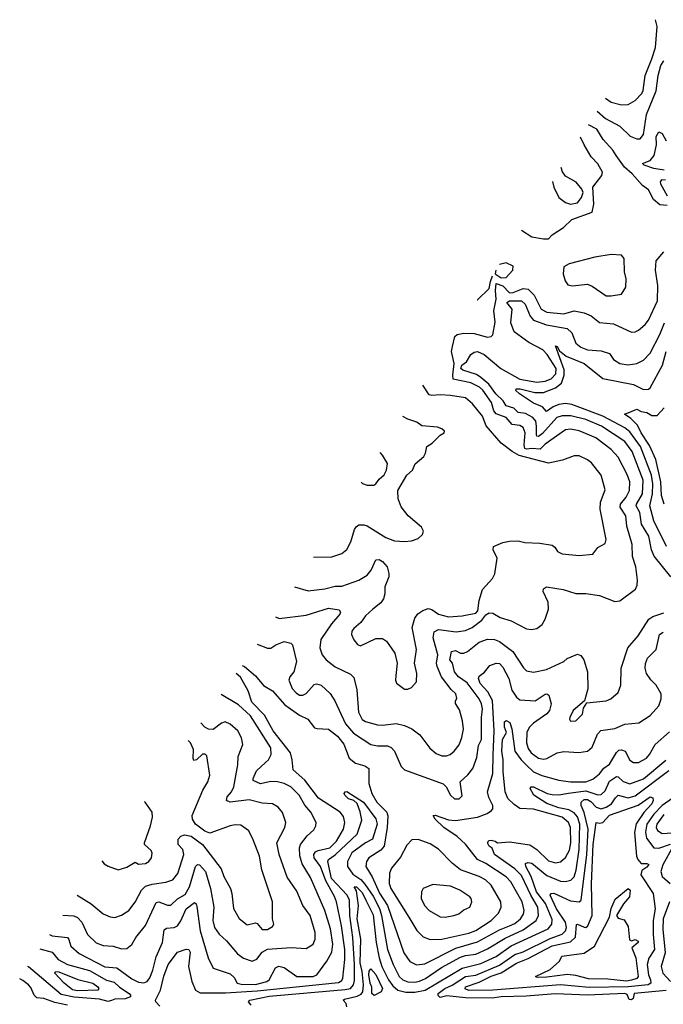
# Model space of a CAD drawing. Extents: x 1246169 to 1426871, y 660025 to 763458.
# Tile 189 of 256: x 1284263 to 1288062, y 720511 to 726325. Entities that reach past the tile are written whole.
import ezdxf

# ---------------------------------------------------------------- set-up
doc = ezdxf.new("R2010")
doc.units = 0

msp = doc.modelspace()

# ---------------------------------------------------------------- linework, layer by layer
at = {"layer": '0CON20XD'}
for points in [[(1287720.1, 725861.2), (1287755, 725837.1), (1287815, 725822.1), (1287855, 725823.8), (1287895, 725847.9), (1287935, 725888.2), (1287942.6, 725907.4), (1287954, 725995), (1287995, 726092.7), (1288015, 726160.8), (1288025.4, 726285), (1288014.9, 726324.8)], [(1287671.4, 725784.7), (1287720.4, 725740.4), (1287805, 725695.9), (1287866.9, 725636.9), (1287905, 725620.3), (1287925, 725620.3), (1287945, 725647.1), (1287963.4, 725765), (1288019, 725905), (1288031, 725995), (1288047.7, 726055), (1288065, 726081.8)], [(1288085, 725228.2), (1288041.2, 725231.2), (1288003.9, 725263.9), (1287975, 725320), (1287940, 725345), (1287877.9, 725415), (1287833.3, 725453.3), (1287783.3, 725523.3), (1287763.1, 725555), (1287707.2, 725617.2), (1287668.9, 725678.9), (1287620.4, 725704.4)], [(1288067.2, 725437.2), (1288005, 725446.4), (1287948, 725465), (1287940, 725475), (1287985, 725494.3), (1288007.2, 725522.8), (1288022.5, 725585), (1288018.9, 725635), (1288035, 725662.3), (1288055, 725653.2), (1288078.9, 725608.9)], [(1287224, 725081.1), (1287285, 725043.3), (1287355, 725030), (1287385, 725031.2), (1287406, 725055), (1287472.3, 725097.7), (1287522, 725145), (1287641.3, 725188.7), (1287652.4, 725235), (1287646.2, 725335), (1287699.5, 725405), (1287702.5, 725425), (1287675, 725473.1), (1287636.5, 725515), (1287595.4, 725585.4), (1287574, 725631.4)], [(1287407.5, 725369.7), (1287408.4, 725368.4), (1287415.2, 725335), (1287444.8, 725275), (1287485, 725245.4), (1287515, 725235.5), (1287555, 725242.5), (1287579.1, 725275), (1287588.2, 725305), (1287580.6, 725325), (1287546.9, 725365), (1287485, 725401.8), (1287467.3, 725427.3), (1287459.5, 725451.5)], [(1288075, 725377.2), (1288051, 725379), (1288043.6, 725366.4), (1288045.3, 725355), (1288085, 725283.9)], [(1285772.4, 722798.4), (1285795, 722789.4), (1285955, 722808.4), (1286085, 722850), (1286149.4, 722839.4), (1286155.8, 722825.8), (1286152.9, 722815), (1286102.6, 722757.4), (1286041.2, 722665), (1286033.8, 722615), (1286048.5, 722575), (1286071.2, 722545), (1286125, 722503.2), (1286215, 722460), (1286235, 722440.8), (1286252.6, 722367.4), (1286263.3, 722235), (1286285, 722192.7), (1286305, 722180.4), (1286375, 722161.5), (1286405, 722159.3), (1286485, 722169.6), (1286535, 722157.3), (1286577.9, 722137.9), (1286625, 722102.9), (1286683, 722023), (1286721.1, 721991.1), (1286755, 721978.7), (1286782, 721978), (1286804.1, 721985.9), (1286828.5, 722005), (1286856.8, 722043.2), (1286872.9, 722087.1), (1286881.9, 722135), (1286877.1, 722185), (1286859, 722249), (1286835, 722287.5), (1286835, 722302.5), (1286843.2, 722316.8), (1286838, 722345), (1286810.3, 722370.3), (1286753.7, 722443.7), (1286726.7, 722505), (1286723.3, 722525), (1286730.2, 722575), (1286703, 722675), (1286710.2, 722709.8), (1286735, 722724.1), (1286838.9, 722711.1), (1286895, 722718.2), (1286933.5, 722735), (1286991, 722779), (1287015, 722810.4), (1287035, 722823.3), (1287055, 722820.3), (1287100, 722795), (1287164.7, 722774.7), (1287255, 722727.5), (1287283.2, 722723.2), (1287315, 722730), (1287346.6, 722753.4), (1287365.5, 722784.5), (1287383.5, 722845), (1287381.8, 722885), (1287352.2, 722947.8), (1287355.6, 722964.4), (1287372.5, 722975), (1287470.3, 722960.3), (1287545, 722937.3), (1287605, 722936.9), (1287685, 722925.7), (1287775, 722890), (1287805, 722893.8), (1287897.4, 722962.6), (1287908.1, 722985), (1287910, 723015), (1287898.9, 723095), (1287880, 723155), (1287877.3, 723225), (1287845.9, 723335), (1287841.6, 723395), (1287806.4, 723446.4), (1287809.7, 723465), (1287842.4, 723505), (1287861.6, 723545), (1287864.2, 723595), (1287849.1, 723639.1), (1287795, 723741.5), (1287755, 723786.7), (1287662.7, 723855), (1287565, 723896.5), (1287515, 723906.1), (1287485, 723902.9), (1287365, 723817.6), (1287335, 723789.6), (1287285, 723793.2), (1287255, 723789), (1287245, 723793.5), (1287239.8, 723815), (1287247, 723885), (1287235, 723916.6), (1287215, 723928.7), (1287169.5, 723935), (1287135.4, 723975.4), (1287075, 723997.8), (1287062.3, 724015), (1287047.8, 724065), (1286997.6, 724137.6), (1286977.8, 724155), (1286925, 724180.4), (1286822.5, 724202.5), (1286818.8, 724225), (1286828.4, 724295), (1286812.4, 724365), (1286817.8, 724395), (1286831.9, 724455), (1286845, 724466.3), (1286885, 724472.8), (1286945, 724471.8), (1287025, 724449.7), (1287045, 724454.5), (1287055.3, 724464.7), (1287068.8, 724538.8), (1287062.3, 724605), (1287075.6, 724675), (1287070.6, 724725), (1287075, 724766.8), (1287115, 724752.9), (1287155, 724712.8), (1287175, 724713.8), (1287235, 724737.4), (1287263.5, 724733.5), (1287299.1, 724699.1), (1287341, 724615), (1287375, 724597.4), (1287475, 724587.5), (1287535, 724604.7), (1287595, 724593), (1287637, 724577), (1287685, 724536.5), (1287768.9, 724528.9), (1287875, 724480), (1287895, 724481.5), (1287915, 724491.5), (1287955.3, 724524.7), (1287975, 724550), (1288026.9, 724665), (1288029.3, 724755), (1288016.7, 724845), (1288019.3, 724900.7), (1288065.4, 724955)], [(1287755, 724693.6), (1287815.4, 724704.6), (1287841.1, 724745), (1287842.7, 724795), (1287833.6, 724835), (1287830.5, 724915), (1287815.6, 724935), (1287755, 724938.4), (1287657.3, 724922.7), (1287505.9, 724884.1), (1287474.7, 724865), (1287470.4, 724825), (1287482.4, 724782.4), (1287498.7, 724758.7), (1287525, 724752.6), (1287615, 724763.3), (1287641.5, 724751.5), (1287724, 724695), (1287755, 724693.6)], [(1287074.4, 724845.9), (1287068.8, 724825), (1287105, 724800.7), (1287135, 724802.9), (1287173.3, 724845), (1287175, 724870), (1287135, 724890), (1287095.3, 724878.7)], [(1286962.6, 724670), (1286965, 724671.2), (1287035, 724738), (1287041, 724779), (1287052.8, 724811.9)], [(1288105.4, 723035), (1288007.2, 723157.2), (1287991.9, 723195), (1287975.6, 723275), (1287932.6, 723345), (1287923.3, 723415), (1287902, 723455), (1287902.8, 723465), (1287940, 723525), (1287942.9, 723605), (1287877.3, 723775), (1287835, 723833.5), (1287698, 723925), (1287605, 723963.6), (1287516.1, 723986.1), (1287465.2, 723984.8), (1287433.9, 723975), (1287348.7, 723881.3), (1287325, 723863), (1287315.3, 723865.3), (1287312.7, 723872.7), (1287312.7, 723925), (1287308.7, 723955), (1287292.7, 723975), (1287249.1, 723999.1), (1287205, 724004.4), (1287180.5, 724030.5), (1287134.7, 724045), (1287117.4, 724075), (1287072.6, 724115), (1287032.4, 724172.4), (1286985, 724212.4), (1286958.9, 724228.9), (1286879.6, 724255), (1286867.5, 724265), (1286871.9, 724285), (1286899.7, 724305), (1286925, 724347.9), (1286945, 724362.4), (1286965.2, 724365.2), (1287005, 724347.2), (1287103.5, 724265), (1287215, 724202.5), (1287315, 724183.9), (1287365, 724190.3), (1287400.8, 724205), (1287426.7, 724233.3), (1287430, 724265), (1287376.9, 724346.9), (1287350, 724375), (1287268.4, 724418.4), (1287182.1, 724482.1), (1287162, 724535), (1287170, 724615), (1287139.1, 724655), (1287154.4, 724665.6), (1287224.8, 724664.8), (1287245.8, 724645), (1287276.5, 724575), (1287295, 724551.1), (1287372.6, 724522.6), (1287495, 724500.5), (1287521.9, 724475), (1287545.9, 724415), (1287575, 724391), (1287615.3, 724374.7), (1287695, 724368.7), (1287743.5, 724353.5), (1287767.4, 724317.4), (1287804.7, 724294.7), (1287855, 724286.2), (1287905, 724294.1), (1287944.4, 724315), (1287985, 724355.6), (1288040.6, 724465), (1288069.6, 724535)], [(1288080.2, 723215), (1288006.2, 723365), (1287982, 723455), (1287998.5, 723525), (1288000.4, 723585), (1287992.1, 723635), (1287927.8, 723805), (1287865, 723891.6), (1287835, 723914.1), (1287705, 723982.7), (1287522.6, 724052.6), (1287485, 724058.3), (1287445, 724052.7), (1287411.1, 724038.9), (1287372.1, 724012.1), (1287349.2, 724039.2), (1287295, 724060.7), (1287212.9, 724115), (1287191.1, 724135), (1287194.3, 724145.7), (1287218, 724145), (1287302.8, 724122.8), (1287355, 724123.9), (1287425, 724151.6), (1287461.8, 724178.2), (1287477.6, 724225), (1287477.5, 724257.5), (1287425, 724398.8), (1287435, 724394.2), (1287449.3, 724369.3), (1287487.6, 724337.6), (1287595.1, 724295.1), (1287705, 724205.8), (1287885, 724170.7), (1287945, 724141.5), (1287975, 724142.5), (1287985, 724150.6), (1288058, 724285), (1288078.5, 724365)], [(1285885.1, 722975.7), (1285965, 722952.7), (1286065, 722964.6), (1286125, 722979.6), (1286165, 722980.4), (1286265, 723015.3), (1286314.5, 723045), (1286337.5, 723075), (1286365, 723136), (1286385, 723137.1), (1286405, 723125.6), (1286431.5, 723095), (1286442.5, 723055), (1286441.3, 723035), (1286417.7, 722975), (1286419.1, 722935), (1286411.2, 722905), (1286395, 722881.5), (1286347.8, 722845), (1286305, 722804), (1286276, 722765), (1286235, 722730.8), (1286224.5, 722715), (1286222.3, 722695), (1286235, 722662.2), (1286256.1, 722636.1), (1286275, 722626.9), (1286365, 722670), (1286405, 722670), (1286427.5, 722655), (1286477.1, 722585), (1286491.4, 722525), (1286482.9, 722452.9), (1286481.1, 722425), (1286486.9, 722406.9), (1286535, 722372.5), (1286555, 722371.5), (1286575, 722380.6), (1286604.3, 722415), (1286606.4, 722463.6), (1286593.1, 722525), (1286604.3, 722605), (1286580.4, 722735), (1286595, 722791.2), (1286613.8, 722816.2), (1286642.9, 722837.1), (1286675, 722848.8), (1286695, 722842.1), (1286735, 722813.7), (1286795, 722798.2), (1286875, 722804.3), (1286955, 722821.3), (1286966.9, 722835), (1286975.8, 722895), (1286995, 722960.8), (1287054.3, 723025.7), (1287067.8, 723052.2), (1287081.1, 723145), (1287057.5, 723195), (1287059.2, 723215), (1287115, 723237.6), (1287154.8, 723245.2), (1287205, 723246.7), (1287245, 723237.5), (1287334, 723234), (1287405, 723221.9), (1287421.1, 723211.1), (1287437.5, 723185), (1287465, 723170.6), (1287565, 723160.8), (1287645, 723168.8), (1287675, 723208.8), (1287718.3, 723231.7), (1287725.5, 723255), (1287688.5, 723435), (1287690.8, 723475), (1287718.3, 723548.3), (1287695.6, 723635), (1287637.4, 723707.4), (1287615, 723725.6), (1287565, 723750), (1287535, 723749.4), (1287466.9, 723723.1), (1287385, 723707), (1287211.3, 723751.3), (1287169.2, 723775), (1287104, 723825), (1287016.6, 723926.6), (1286995, 723984), (1286935, 724056.5), (1286895, 724091.1), (1286805.8, 724105.8), (1286745, 724110.4), (1286695, 724104.8), (1286680, 724110), (1286642.4, 724166.6)], [(1288067.1, 723465), (1288051.6, 723515), (1288047.9, 723595), (1288017.3, 723727.3), (1287980.2, 723810.2), (1287930.9, 723885), (1287909.9, 723929.9), (1287869.3, 723969.3), (1287832, 723995), (1287863.4, 724006.6), (1287905, 724025.6), (1287931.1, 724011.1), (1287965, 724006), (1287995, 723987.7), (1288025, 723987.5), (1288067.1, 724032.9)], [(1285997.2, 723152), (1286105, 723152.5), (1286165, 723173.3), (1286193.9, 723196.1), (1286217.4, 723242.6), (1286238.8, 723315), (1286248.9, 723331.1), (1286265, 723341.2), (1286295, 723342.5), (1286315, 723335.4), (1286425, 723267.5), (1286475, 723247.8), (1286535, 723242.9), (1286575, 723247.3), (1286615, 723261.3), (1286640.8, 723285), (1286645.6, 723305), (1286635, 723328.8), (1286555.2, 723395), (1286515, 723448.9), (1286496.9, 723495), (1286495.7, 723545), (1286548, 723635), (1286581.9, 723665), (1286597.3, 723702.7), (1286647.8, 723745), (1286658.6, 723765), (1286665.7, 723804.3), (1286698.2, 723825), (1286745, 723872.1), (1286768.8, 723885), (1286770, 723895), (1286755, 723909.2), (1286728.7, 723918.7), (1286636.8, 723926.8), (1286607.6, 723947.6), (1286553.8, 723965), (1286524.7, 723981.4)], [(1286278.3, 723594), (1286285.9, 723585.9), (1286315, 723576.2), (1286353.6, 723576.4), (1286365, 723583.3), (1286385, 723612.5), (1286415, 723637.5), (1286427.5, 723665), (1286433.8, 723705), (1286404.1, 723754.1), (1286390, 723769.7)], [(1285665.5, 722637.3), (1285725, 722613.6), (1285745, 722613.9), (1285775, 722634.1), (1285825, 722653.9), (1285863, 722643), (1285873, 722633), (1285897.5, 722535), (1285880.4, 722475), (1285857.9, 722445), (1285850.9, 722425), (1285870.9, 722375), (1285895, 722350), (1285915, 722337.1), (1285935, 722335.5), (1285955, 722346.7), (1286000.3, 722399.7), (1286015, 722404), (1286043.3, 722395), (1286095, 722345.8), (1286123.6, 722303.6), (1286187, 722167), (1286232.6, 722112.6), (1286335, 722045.3), (1286375, 722036.9), (1286435, 722036.2), (1286455, 722026.7), (1286475.6, 722005), (1286514.7, 721914.7), (1286534, 721895), (1286761.9, 721811.9), (1286780.8, 721795), (1286805, 721746), (1286830, 721725), (1286856.7, 721725), (1286875, 721742.5), (1286862.9, 721825), (1286907.8, 721865), (1286937.6, 721902.4), (1286961, 721969), (1286971.9, 722038.1), (1286988.9, 722075), (1286988.1, 722205), (1286994, 722255), (1286989.4, 722285), (1286975.2, 722315), (1286905, 722408.2), (1286853.4, 722445), (1286830.2, 722475), (1286818.2, 722525), (1286802.2, 722545), (1286811.3, 722595), (1286835, 722600.7), (1286865, 722584.6), (1286885, 722584.1), (1286906, 722594), (1286975, 722649.1), (1287025, 722666.6), (1287065, 722664.6), (1287095, 722653.2), (1287173.2, 722595), (1287236.9, 722496.9), (1287255, 722479.2), (1287295, 722471.5), (1287372.3, 722487.7), (1287474.2, 722535.8), (1287495, 722553.3), (1287555, 722578), (1287575, 722570), (1287592, 722545), (1287614.4, 722474.4), (1287616.8, 722373.2), (1287597, 722303), (1287530, 722245), (1287510.8, 722205), (1287508, 722195), (1287515, 722182), (1287546.2, 722185), (1287584, 722225), (1287590.5, 722259.5), (1287610, 722290), (1287725, 722302.2), (1287752, 722315), (1287795, 722351.2), (1287811.9, 722395), (1287813.5, 722495), (1287853.1, 722615), (1287912.9, 722687.1), (1287975.7, 722784.3), (1287999.1, 722800.9), (1288065, 722822.5)], [(1285575.8, 722512.2), (1285590, 722505), (1285655, 722450), (1285702.9, 722392.9), (1285755, 722361.4), (1285828.2, 722278.2), (1285915, 722217.5), (1285964.1, 722194.1), (1286004, 722144), (1286018.5, 722138.5), (1286085, 722136), (1286139.6, 722095), (1286176.4, 722046.4), (1286208.5, 721965), (1286245, 721935.3), (1286299.9, 721919.9), (1286323.3, 721903.3), (1286324.7, 721815.3), (1286341.7, 721755), (1286371.6, 721705), (1286429.5, 721645), (1286436.2, 721623.8), (1286432.5, 721555), (1286414.5, 721445.5), (1286395, 721420.6), (1286323.8, 721375), (1286310, 721355), (1286306.8, 721325), (1286343.3, 721263.3), (1286387.8, 721167.8), (1286434.4, 721094.4), (1286530, 720815), (1286565, 720763.6), (1286605, 720744.6), (1286655, 720750.3), (1286837.2, 720842.8), (1286965, 720879), (1287095, 720951.2), (1287155, 720973.6), (1287185, 720987.9), (1287219.2, 721015), (1287237.3, 721042.7), (1287241.6, 721065), (1287228.6, 721115), (1287161.1, 721235), (1287135, 721262.6), (1287015, 721342.7), (1286964.6, 721365), (1286895, 721457.1), (1286845, 721502), (1286766.9, 721555), (1286715.7, 721605), (1286704, 721625), (1286715, 721627.8), (1286795, 721599.2), (1286835, 721595.3), (1286965, 721616.7), (1287021.8, 721638.2), (1287048.1, 721655), (1287055.6, 721665), (1287056.4, 721685), (1287031.2, 721731.2), (1287023.8, 721765), (1287056, 721874), (1287058.6, 721981.4), (1287063.4, 722125), (1287053.3, 722305), (1287026.1, 722356.1), (1286980.4, 722405), (1286970.7, 722435), (1286975, 722449.2), (1287007.3, 722472.7), (1287038.5, 722511.5), (1287075, 722526), (1287095, 722522.5), (1287115, 722502.5), (1287149.2, 722435), (1287168.1, 722365), (1287195, 722325.4), (1287215, 722308.8), (1287305, 722303.3), (1287365, 722342.6), (1287375, 722344.7), (1287387, 722337), (1287400.6, 722285), (1287390.9, 722245), (1287375, 722226.1), (1287295, 722171.7), (1287270.7, 722145), (1287256.1, 722115), (1287254.8, 722055), (1287265, 722022.2), (1287281.8, 721995), (1287325, 721964.7), (1287355, 721959.2), (1287375, 721962.9), (1287435, 721995.5), (1287475, 722002.7), (1287562.8, 721997.2), (1287615, 722005.6), (1287641.5, 722028.5), (1287674.2, 722105.8), (1287692.3, 722127.7), (1287775, 722138.9), (1287835, 722164.7), (1287917.4, 722172.6), (1287984.6, 722215.4), (1288036, 722274), (1288050, 722315), (1288048.5, 722345), (1288019.5, 722395), (1287987.4, 722427.4), (1287962.1, 722465), (1287955.4, 722495), (1287957.6, 722522.4), (1287969.5, 722555), (1288018.9, 722605), (1288040, 722695), (1288061.9, 722708.1)], [(1285090.3, 720500.3), (1285066, 720525), (1285064.4, 720535), (1285095.1, 720594.9), (1285113.6, 720676.4), (1285139.8, 720745), (1285195, 720819.4), (1285245, 720835.6), (1285261.2, 720835), (1285268.7, 720818.7), (1285260, 720735), (1285279.4, 720645), (1285300.8, 720595), (1285328.6, 720578.6), (1285478, 720578), (1285665, 720590.2), (1286145, 720639.8), (1286165, 720651.9), (1286171, 720665), (1286183.2, 720775), (1286182.7, 720835), (1286162.5, 720975), (1286134, 721115), (1286121.8, 721148.2), (1286069.9, 721239.9), (1286038.1, 721325), (1286000.4, 721375), (1285999.1, 721395), (1286009.3, 721410.7), (1286025, 721420), (1286093.8, 721435), (1286132.5, 721475), (1286174.7, 721545), (1286182.4, 721585), (1286175, 721619.2), (1286155.2, 721645.2), (1286027.7, 721727.7), (1285946.4, 721835), (1285876.8, 721895), (1285871.8, 721955), (1285860.7, 721995), (1285759.8, 722125), (1285708.6, 722218.6), (1285634.2, 722295), (1285611.7, 722361.7), (1285566.9, 722443.1), (1285541.3, 722464.2)], [(1284439.9, 720923.4), (1284455.2, 720915.2), (1284544.8, 720904.8), (1284553.9, 720893.9), (1284565.4, 720855), (1284615, 720810.9), (1284765, 720732.6), (1284836.2, 720726.2), (1284925, 720662.2), (1284965, 720641.3), (1284995, 720637.5), (1285015.5, 720645), (1285032.3, 720667.7), (1285048.3, 720711.7), (1285068.8, 720791.2), (1285106.7, 720875), (1285115, 720950.6), (1285130.2, 720959.8), (1285175, 720965.2), (1285195, 720974.1), (1285215, 721003.6), (1285245, 721075.4), (1285295, 721111.1), (1285305, 721104), (1285309, 721089), (1285328.3, 720945), (1285374.8, 720784.8), (1285404.2, 720724.2), (1285505, 720690.4), (1285528.8, 720668.8), (1285546.1, 720636.1), (1285570.2, 720630.2), (1285655, 720627.3), (1285721.8, 720645), (1285735.3, 720655), (1285773.3, 720726.7), (1285793.6, 720736.4), (1285825, 720727.9), (1285899.2, 720675), (1285995.2, 720674.8), (1286016.9, 720685), (1286076.2, 720765), (1286105, 720819.2), (1286110.8, 720865), (1286096.7, 720956.7), (1286064.8, 721065), (1285978.7, 721258.7), (1285929.5, 721339.5), (1285916.8, 721386.8), (1285914.1, 721435), (1285920, 721455), (1285960.9, 721505), (1285999.5, 721540.5), (1286011.5, 721565), (1286012.5, 721585), (1285982.2, 721645), (1285946.5, 721686.5), (1285912.7, 721745), (1285864, 721794), (1285825, 721814.2), (1285785, 721824.7), (1285745, 721826.5), (1285685, 721812.4), (1285642.1, 721832.1), (1285640.4, 721845), (1285660.8, 721889.2), (1285715, 721938.9), (1285731.1, 721955), (1285747.1, 721985), (1285745.4, 722024.6), (1285625.2, 722215), (1285555, 722280), (1285453.1, 722341.1)], [(1284517.3, 721036.7), (1284583.7, 721033.7), (1284605, 721022.7), (1284629.1, 720995), (1284662.9, 720922.9), (1284715, 720874.1), (1284755, 720858.7), (1284815, 720853.9), (1284865, 720838.2), (1284895, 720840), (1284925, 720864.2), (1284948.2, 720905), (1285005, 720976.9), (1285068.4, 721111.6), (1285085, 721116.8), (1285135, 721096.2), (1285155, 721095.4), (1285195.4, 721134.6), (1285240.3, 721159.7), (1285265.4, 721204.6), (1285300.6, 721325), (1285313.2, 721336.8), (1285325, 721335.3), (1285360.6, 721295), (1285389.8, 721195), (1285408.9, 721085), (1285402.6, 721005), (1285413.2, 720965), (1285441.1, 720925), (1285484.6, 720885), (1285549.1, 720809.1), (1285585, 720782.8), (1285635, 720765.3), (1285663.1, 720776.9), (1285695, 720819.1), (1285725, 720836.7), (1285865, 720846), (1285955, 720840), (1285994.5, 720865), (1286007.2, 720895), (1286007.1, 720935), (1285977.5, 721035), (1285935, 721094.4), (1285898.8, 721178.8), (1285842.4, 721262.4), (1285794.6, 721395), (1285781.1, 721465), (1285828.2, 721555), (1285834.4, 721584.4), (1285815, 721643.8), (1285788.1, 721675), (1285755, 721694.5), (1285695, 721698.8), (1285618.5, 721718.5), (1285505, 721704.4), (1285484.4, 721714.4), (1285487.1, 721735), (1285513.6, 721766.4), (1285527.6, 721795), (1285550.3, 721925), (1285551.8, 721975), (1285580, 722045), (1285573.1, 722085), (1285550.5, 722125), (1285505.6, 722165), (1285475, 722178.9), (1285455, 722171.6), (1285405, 722132.8), (1285378.1, 722135), (1285355, 722147.9), (1285332.4, 722172.9)], [(1285628.8, 720505), (1285613.8, 720525), (1285621.2, 720535), (1285735, 720558.5), (1286185, 720597.7), (1286214.9, 720605.1), (1286233.7, 720625), (1286239.1, 720650.9), (1286239.3, 720745), (1286230, 720905), (1286210.8, 721035), (1286210, 721125), (1286195.2, 721155), (1286103.8, 721253.8), (1286081.1, 721355), (1286085, 721365.2), (1286125, 721393.6), (1286254.7, 721515), (1286282.8, 721597.2), (1286272.9, 721647.1), (1286255.6, 721695.6), (1286235, 721714.7), (1286203.8, 721725), (1286181.5, 721745), (1286178.9, 721755), (1286184.7, 721765.3), (1286195, 721766.5), (1286292, 721705), (1286365, 721606.5), (1286372.5, 721575), (1286345, 721485.7), (1286305, 721464.8), (1286222.9, 721405), (1286198, 721355), (1286197.8, 721325), (1286229, 721279), (1286277, 721247), (1286301, 721221), (1286348.5, 721148.5), (1286386.4, 721076.4), (1286399.4, 721035), (1286434.1, 720835), (1286467, 720745), (1286503.2, 720675), (1286524.6, 720655), (1286554.2, 720644.2), (1286595, 720640.7), (1286623, 720647), (1286657.4, 720662.6), (1286751.9, 720728.1), (1286865, 720789.6), (1286895, 720799.6), (1286955, 720806.9), (1287025, 720838.6), (1287127.9, 720902.1), (1287235, 720950.7), (1287311.2, 721005), (1287326, 721035), (1287320.9, 721085), (1287279.6, 721155), (1287225, 721270.5), (1287185, 721310.7), (1287064.7, 721394.7), (1287052.7, 721432.7), (1287034.3, 721445), (1287024.4, 721465), (1287032.8, 721477.2), (1287045, 721480), (1287070, 721475), (1287083.8, 721463.8), (1287155, 721469.5), (1287275, 721451.8), (1287314.6, 721425), (1287385, 721358.9), (1287425, 721346.3), (1287455, 721351.5), (1287485, 721378.5), (1287508.2, 721421.8), (1287515.7, 721465), (1287514, 721554), (1287503, 721585), (1287465.3, 721615), (1287295, 721663.3), (1287215, 721667.7), (1287180.8, 721690.8), (1287145, 721726.4), (1287129.3, 721765), (1287117.3, 721885), (1287117.6, 721955), (1287108.6, 722005), (1287112.7, 722075), (1287135.5, 722115), (1287125, 722146.7), (1287125, 722178.8), (1287135, 722187.1), (1287155.8, 722175), (1287167, 722137), (1287186.1, 722005), (1287222.3, 721955), (1287255, 721922.4), (1287295, 721883.7), (1287345, 721862.7), (1287445, 721834), (1287515, 721824.3), (1287605, 721825.2), (1287645, 721840.8), (1287685, 721872.2), (1287710, 721905), (1287745, 721929.4), (1287785, 721998.5), (1287799.2, 722010.8), (1287815, 722012.9), (1287837.1, 722005), (1287865, 721953.1), (1287885, 721938.5), (1287915, 721939.1), (1287962.2, 721965), (1287980.4, 721985), (1288014.3, 722045.7), (1288099.3, 722120.7)], [(1284602.5, 721155.5), (1284684.4, 721105), (1284755, 721045.6), (1284797, 721027), (1284825, 721022.7), (1284865, 721037.3), (1284908.1, 721065), (1284945.7, 721114.3), (1284982.7, 721185), (1285005, 721208), (1285045, 721221.1), (1285125, 721231.6), (1285166.2, 721246.2), (1285197.2, 721282.8), (1285233, 721395), (1285225.6, 721425.6), (1285198.2, 721455), (1285199.5, 721485), (1285215, 721503.1), (1285235, 721511.5), (1285275, 721502.8), (1285342.3, 721455), (1285451.5, 721311.5), (1285468.8, 721265), (1285507.5, 721195), (1285516, 721165), (1285525, 721076.2), (1285557.7, 721017.7), (1285605, 720981.1), (1285655, 720991.9), (1285665, 720988.6), (1285695, 720952.9), (1285725, 720951.9), (1285755, 720970), (1285763.8, 720985), (1285755.7, 721015), (1285754.4, 721115), (1285692.7, 721305), (1285677.8, 721385), (1285641.7, 721481.7), (1285615.6, 721535), (1285567.8, 721567.8), (1285535, 721570), (1285505, 721563.8), (1285385, 721521.5), (1285355, 721532.5), (1285300.4, 721575), (1285282.2, 721605), (1285280.4, 721625), (1285344.6, 721775), (1285373.4, 721825), (1285384.6, 721864.6), (1285368, 721978), (1285357.8, 721987.8), (1285341.7, 721988.3), (1285306, 721955), (1285290.7, 721950.7), (1285286.2, 721965), (1285289.2, 722015), (1285271.2, 722055), (1285257.7, 722068.8)], [(1286193.3, 720495), (1286190, 720515), (1286173.3, 720535), (1286179.5, 720540.5), (1286255, 720558), (1286279.6, 720570.4), (1286287.9, 720585), (1286291.9, 720625), (1286284.1, 720705), (1286272.6, 720755), (1286277.5, 720895), (1286256, 721015), (1286262.5, 721095), (1286250.6, 721180.6), (1286236.9, 721205), (1286251.5, 721205), (1286285, 721171.5), (1286306.7, 721125), (1286348.9, 721038.9), (1286367, 720875), (1286384.3, 720785), (1286401.2, 720735), (1286440, 720655), (1286465, 720620.8), (1286495, 720594.5), (1286542.9, 720582.9), (1286595, 720583), (1286656.2, 720595), (1286875, 720724.5), (1286985, 720752.7), (1287075, 720794.1), (1287163.5, 720856.5), (1287382.9, 720957.1), (1287403.9, 720985), (1287405, 721011.2), (1287366.7, 721106.7), (1287313.9, 721175), (1287281.2, 721265), (1287249.6, 721325), (1287247.6, 721342.4), (1287262.1, 721347.9), (1287285, 721344), (1287375, 721271.2), (1287455, 721238.4), (1287485, 721235.2), (1287515.8, 721244.2), (1287535.6, 721264.4), (1287547.8, 721302.2), (1287565.1, 721425), (1287569.3, 721575), (1287555, 721618.6), (1287535, 721642.4), (1287505, 721658.2), (1287445, 721671.4), (1287375, 721696.6), (1287297.5, 721745), (1287276.7, 721785), (1287282.5, 721795), (1287295, 721794), (1287376.2, 721756.2), (1287405, 721749.4), (1287445, 721748.6), (1287502.7, 721757.3), (1287605, 721770.9), (1287675, 721747.8), (1287695, 721750.2), (1287718.3, 721771.7), (1287745, 721828.1), (1287785, 721855.3), (1287795, 721853.1), (1287825, 721826.3), (1287865, 721813.6), (1287945, 721841.4), (1288077.6, 721952.4)], [(1287875, 720537.1), (1287860, 720540), (1287848.5, 720568.5), (1287835, 720574.8), (1287615, 720565.2), (1287425, 720572), (1287251.6, 720558.4), (1287105.8, 720555.8), (1287052.3, 720547.7), (1286895, 720549.9), (1286785, 720561.7), (1286745, 720551.4), (1286732.6, 720562.6), (1286732.2, 720575), (1286771.5, 720605), (1286815, 720623.2), (1286895, 720674.4), (1286955, 720683.7), (1287095, 720741.7), (1287185, 720805.4), (1287235, 720821.1), (1287395, 720899.6), (1287465, 720924.5), (1287485, 720943.8), (1287489.8, 720965), (1287485.1, 720995), (1287431.4, 721075), (1287393.8, 721156.2), (1287400.8, 721165), (1287415, 721166.3), (1287515, 721121.8), (1287565, 721116.9), (1287576.2, 721125), (1287610.9, 721395), (1287619, 721545), (1287594.4, 721644.4), (1287576.8, 721685), (1287577, 721705), (1287595, 721720.3), (1287615, 721720), (1287635, 721707.5), (1287665, 721674.8), (1287695, 721664.8), (1287725, 721674.5), (1287756.3, 721693.7), (1287779.2, 721729.2), (1287795, 721744.8), (1287855, 721730.4), (1287895, 721742.4), (1288095, 721891.2)], [(1284747.4, 721357.5), (1284760.9, 721340.9), (1284785, 721326), (1284845, 721304), (1284895, 721320), (1284945, 721350), (1284965, 721337.5), (1285005, 721343.1), (1285025, 721354.4), (1285040.6, 721375), (1285044.2, 721404.2), (1285039.5, 721419.5), (1285000, 721455), (1285000, 721465), (1285036.1, 721563.9), (1285048, 721615), (1285045.8, 721645), (1285003.3, 721705), (1284999.2, 721708.5)], [(1286915, 720592), (1286891.5, 720601.5), (1286894.4, 720615), (1286975, 720641.1), (1287045, 720677.8), (1287105, 720697.4), (1287195, 720754.2), (1287265, 720780.7), (1287405, 720857), (1287515, 720879), (1287542.7, 720907.3), (1287548.7, 720981.3), (1287555, 720984.5), (1287595, 720965.5), (1287605.5, 720964.5), (1287616.2, 720973.8), (1287641.2, 721035), (1287638.7, 721221.3), (1287648.8, 721455), (1287660.7, 721540.7), (1287664.7, 721585.3), (1287685, 721580.4), (1287705, 721584.3), (1287745, 721626.7), (1287913, 721687), (1287985, 721735.3), (1287999.7, 721729.7), (1288002.2, 721715), (1287993.9, 721695), (1287946.7, 721643.3), (1287902.6, 721577.4), (1287891.8, 721525), (1287904.2, 721385), (1287910.7, 721365), (1287932.1, 721342.1), (1287965, 721342.9), (1287975.6, 721335.6), (1287965, 721320.9), (1287935, 721300.8), (1287930, 721275), (1288002.1, 721165), (1288014.2, 721075), (1288002.5, 721005), (1288002.4, 720922.4), (1288010.7, 720835), (1287977.3, 720782.7), (1287967.3, 720745), (1287973.8, 720685), (1287986, 720655), (1287988.2, 720635), (1287973.2, 720626.8), (1287854.7, 720614.7), (1287625, 720610.7), (1287455.6, 720625.6), (1287055, 720593.6), (1286915, 720592)], [(1288119.8, 721730.2), (1288055, 721683.8), (1288005, 721632.6), (1287963.7, 721575), (1287956.6, 721526.6), (1287962.5, 721492.5), (1288005.2, 721435.2), (1288035, 721432.4), (1288105, 721455.8)], [(1288065, 721632.2), (1288023.5, 721575), (1288020.7, 721555), (1288027, 721537), (1288055, 721520), (1288235, 721531.7)], [(1286685, 720893.2), (1286755, 720894.7), (1286915, 720931), (1286955, 720946), (1287046.2, 721005), (1287090.1, 721049.9), (1287105.4, 721085), (1287102.9, 721115), (1287046.6, 721215), (1287012.9, 721245), (1286975, 721264.8), (1286865, 721304.6), (1286815.6, 721345), (1286735, 721426.7), (1286685, 721458.2), (1286615, 721483.1), (1286578.1, 721481.9), (1286549.1, 721450.9), (1286510.9, 721379.1), (1286457.9, 721315), (1286445.4, 721285), (1286444.7, 721225), (1286453.6, 721195), (1286560.3, 721025), (1286606.3, 720946.3), (1286645, 720908.5), (1286685, 720893.2)], [(1288119.1, 721445), (1288059.6, 721335), (1288048.2, 721295), (1288055.4, 721265), (1288102.7, 721225)], [(1286775, 721025.5), (1286825, 721034.5), (1286855, 721044.5), (1286885, 721068.5), (1286920.8, 721085), (1286931.9, 721115), (1286928.1, 721135), (1286919.2, 721145), (1286860, 721185), (1286805, 721208.2), (1286702.1, 721217.9), (1286644, 721195), (1286634.5, 721175.5), (1286632.5, 721135), (1286652.1, 721095), (1286680.5, 721065), (1286745, 721027.1), (1286775, 721025.5)], [(1287845, 720648.1), (1287735, 720658.4), (1287620.9, 720660.9), (1287545, 720680.9), (1287496.5, 720686.5), (1287375, 720670.6), (1287318.8, 720668.8), (1287308, 720675), (1287395, 720715.7), (1287450, 720765), (1287463.3, 720795), (1287595, 720813.1), (1287655.2, 720854.8), (1287743.5, 721025), (1287753.4, 721076.6), (1287778, 721132), (1287855, 721194), (1287866.9, 721185), (1287863.1, 721145), (1287827.9, 721105), (1287785.8, 721035), (1287795, 721020), (1287830, 721010), (1287855, 720970), (1287862.2, 720892.2), (1287875, 720885.8), (1287895, 720894.3), (1287912.7, 720882.7), (1287912.9, 720875), (1287875.5, 720844.5), (1287899.6, 720785), (1287912.7, 720675), (1287906.3, 720663.7), (1287875, 720653.4), (1287845, 720648.1)], [(1288097.8, 721115), (1288060.9, 721015), (1288059.2, 720955), (1288072.7, 720815), (1288048.8, 720735), (1288059.7, 720695), (1288104, 720645)], [(1284382.3, 720837.6), (1284455, 720818.9), (1284490.8, 720775), (1284544.6, 720745), (1284675, 720710.9), (1284775, 720653.7), (1284821.3, 720641.3), (1284852.4, 720612.4), (1284909.6, 720575), (1284917.9, 720565), (1284916.9, 720555), (1284886.5, 720543.5), (1284825, 720541.2), (1284805, 720534.1), (1284785, 720527.8), (1284735, 720541.6), (1284585, 720553), (1284508.6, 720568.6), (1284315, 720731.8), (1284312.2, 720733.3)], [(1284605, 720591.1), (1284575, 720596), (1284524.8, 720635), (1284471.6, 720695), (1284474.2, 720705), (1284495, 720703), (1284606.9, 720656.9), (1284695, 720634.8), (1284724.8, 720615), (1284730.9, 720605), (1284725, 720594.2), (1284605, 720591.1)], [(1286355, 720562.1), (1286341.7, 720575), (1286342.1, 720612.1), (1286331, 720635), (1286323, 720685), (1286325, 720705.6), (1286335, 720720.5), (1286365, 720686.5), (1286405.2, 720605), (1286396, 720585), (1286355, 720562.1)], [(1284546, 720505), (1284471.1, 720521.1), (1284405, 720545.6), (1284365, 720549.7), (1284349.1, 720565), (1284329.2, 720609.2), (1284315, 720625.8), (1284281, 720651), (1284263.3, 720660.6)], [(1288078.4, 720591.6), (1287890.8, 720575), (1287884.3, 720545), (1287875, 720537.1)]]:
    msp.add_lwpolyline(points, dxfattribs=at)

doc.saveas('drawing.dxf')
